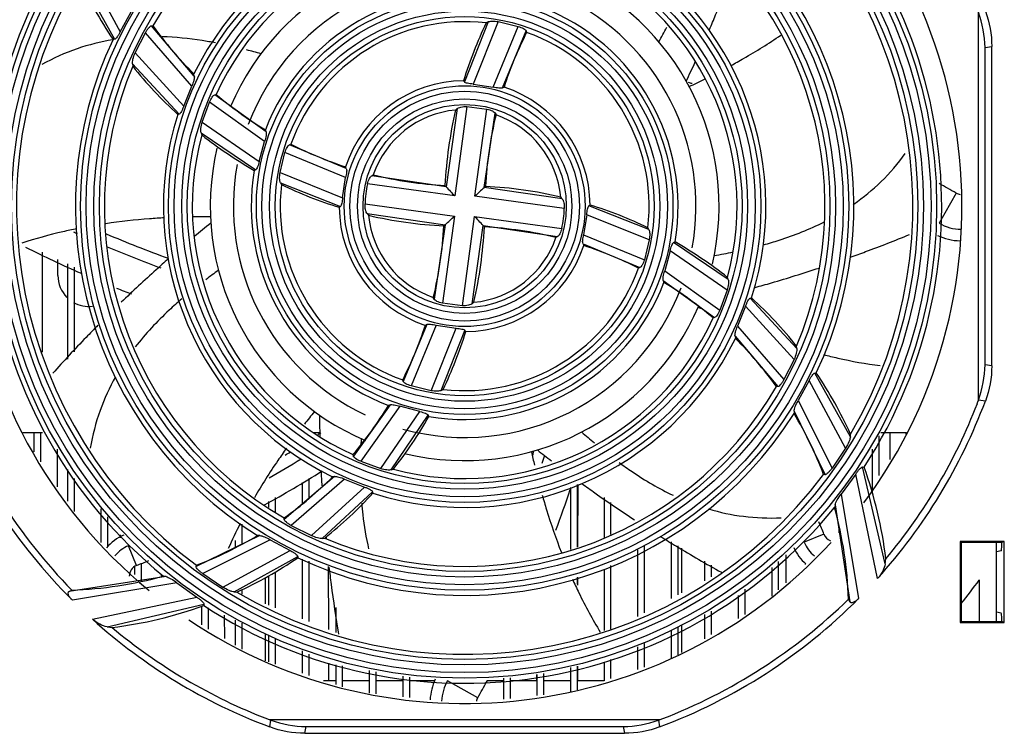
# Model space of a CAD drawing. Header units: millimetres. Extents: x 0 to 1400, y 0 to 1000.
# Tile 8 of 38: x 510 to 595, y 55 to 117. Entities that reach past the tile are written whole.
import ezdxf

# ---------------------------------------------------------------- set-up
doc = ezdxf.new("R2010")
doc.units = ezdxf.units.MM
doc.header["$LTSCALE"] = 77
doc.layers.add('00_COMPONENTS', color=7, linetype='CONTINUOUS')

msp = doc.modelspace()

# ---------------------------------------------------------------- linework, layer by layer
at = {"layer": '00_COMPONENTS', "color": 9, "linetype": 'CONTINUOUS'}
for p, q in [((515.77, 121.798), (518.928, 115.965)), ((515.355, 120.821), (518.433, 115.317)), ((550.737, 116.818), (548.695, 111.628)), ((551.611, 116.844), (549.446, 111.444)), ((525.112, 111.27), (521.102, 115.88)), ((525.334, 112.132), (521.62, 116.482)), ((551.183, 111.177), (553.347, 116.429)), ((551.976, 111.12), (554.018, 116.044)), ((518.31, 115.278), (518.289, 115.274)), ((518.31, 115.276), (518.289, 115.274)), ((520.228, 114.145), (524.423, 109.534)), ((593.708, 114.596), (594.289, 114.702)), ((519.98, 113.203), (524.023, 108.852)), ((531.414, 106.489), (526.655, 109.876)), ((531.534, 107.316), (527.099, 110.513)), ((548.066, 109.322), (547.112, 102.568)), ((548.906, 109.503), (547.856, 101.767)), ((549.593, 101.742), (550.642, 109.286)), ((526.025, 108.141), (530.945, 104.753)), ((550.394, 102.487), (551.347, 108.925)), ((525.919, 107.232), (530.643, 104.036)), ((538.478, 104.15), (533.554, 106.192)), ((538.421, 103.357), (533.169, 105.521)), ((532.754, 103.785), (538.155, 101.621)), ((547.112, 102.568), (540.673, 103.521)), ((532.78, 102.911), (537.97, 100.869)), ((547.856, 101.767), (540.312, 102.816)), ((557.146, 101.533), (550.394, 102.487)), ((557.327, 100.693), (549.593, 101.742)), ((591.218, 102.017), (589.748, 99.424)), ((540.095, 101.08), (547.832, 100.03)), ((564.642, 98.861), (559.452, 100.904)), ((582.35, 101.048), (582.364, 101.058)), ((582.35, 101.049), (582.364, 101.058)), ((540.277, 100.24), (547.031, 99.286)), ((547.832, 100.03), (546.782, 92.488)), ((548.519, 92.271), (549.568, 100.006)), ((549.568, 100.006), (557.11, 98.957)), ((564.668, 97.987), (559.268, 100.152)), ((547.031, 99.286), (546.077, 92.849)), ((549.359, 92.453), (550.312, 99.205)), ((550.312, 99.205), (556.749, 98.251)), ((559.001, 98.416), (564.253, 96.252)), ((558.944, 97.623), (563.868, 95.58)), ((571.503, 94.54), (566.78, 97.737)), ((571.397, 93.632), (566.477, 97.02)), ((566.008, 95.284), (570.767, 91.897)), ((565.888, 94.456), (570.323, 91.26)), ((577.441, 88.57), (573.399, 92.921)), ((577.194, 87.628), (572.999, 92.238)), ((545.448, 90.654), (543.406, 85.73)), ((546.242, 90.597), (544.077, 85.345)), ((545.813, 84.93), (547.978, 90.331)), ((572.309, 90.503), (576.32, 85.892)), ((546.687, 84.956), (548.73, 90.146)), ((572.088, 89.641), (575.801, 85.29)), ((594.289, 87.073), (593.708, 87.178)), ((582.067, 80.951), (578.989, 86.456)), ((581.652, 79.975), (578.493, 85.808)), ((542.282, 83.71), (539.086, 79.275)), ((543.11, 83.589), (539.722, 78.831)), ((577.549, 84.072), (580.484, 78.24)), ((593.739, 84.038), (593.15, 84.121)), ((541.458, 78.201), (544.846, 83.121)), ((542.366, 78.095), (545.563, 82.818)), ((577.195, 83.176), (579.874, 77.672)), ((585.079, 69.967), (583.125, 78.342)), ((537.466, 77.51), (533.116, 73.796)), ((584.424, 68.699), (582.523, 77.729)), ((538.328, 77.288), (533.718, 73.278)), ((535.453, 72.404), (540.064, 76.598)), ((536.396, 72.156), (540.747, 76.199)), ((581.266, 75.994), (582.781, 66.965)), ((580.738, 75.063), (582.015, 66.69)), ((531.002, 72.403), (525.498, 69.724)), ((579.783, 72.515), (578.07, 71.827)), ((520.339, 69.815), (519.651, 71.529)), ((531.898, 72.048), (526.065, 69.114)), ((527.8, 67.946), (533.633, 71.104)), ((528.777, 67.531), (534.282, 70.609)), ((522.889, 68.859), (514.515, 67.582)), ((523.82, 68.33), (514.791, 66.816)), ((516.525, 65.173), (525.554, 67.075)), ((517.793, 64.518), (526.168, 66.472)), ((549.841, 58.38), (547.232, 59.86)), ((531.862, 55.859), (531.945, 56.448)), ((565.477, 56.448), (565.561, 55.859)), ((534.897, 55.31), (535.002, 55.89)), ((562.42, 55.89), (562.526, 55.31))]:
    msp.add_line(p, q, dxfattribs=at)
at = {"layer": '00_COMPONENTS', "color": 7, "linetype": 'CONTINUOUS'}
for p, q in [((518.928, 115.965), (519.872, 117.7)), ((593.111, 117.761), (593.111, 84.013)), ((550.737, 116.818), (550.573, 116.728)), ((551.611, 116.844), (553.347, 116.429)), ((520.228, 114.145), (521.102, 115.88)), ((521.62, 116.482), (521.75, 116.489)), ((554.018, 116.044), (554.072, 115.909)), ((518.433, 115.317), (518.308, 115.307)), ((593.711, 87.428), (593.711, 114.346)), ((594.289, 87.073), (594.289, 114.702)), ((519.98, 113.203), (520.009, 112.991)), ((525.334, 112.132), (525.303, 112.317)), ((548.695, 111.628), (548.614, 111.737)), ((524.423, 109.534), (525.112, 111.27)), ((549.446, 111.444), (551.183, 111.177)), ((551.976, 111.12), (552.113, 111.19)), ((526.025, 108.141), (526.655, 109.876)), ((527.099, 110.513), (527.232, 110.543)), ((548.066, 109.322), (547.925, 109.2)), ((548.906, 109.503), (550.642, 109.286)), ((524.023, 108.852), (523.898, 108.818)), ((551.347, 108.925), (551.424, 108.784)), ((531.534, 107.316), (531.478, 107.477)), ((525.919, 107.232), (525.98, 107.044)), ((530.945, 104.753), (531.414, 106.489)), ((533.554, 106.192), (533.688, 106.246)), ((532.754, 103.785), (533.169, 105.521)), ((530.643, 104.036), (530.522, 103.979)), ((538.478, 104.15), (538.408, 104.288)), ((538.155, 101.621), (538.421, 103.357)), ((540.673, 103.521), (540.814, 103.599)), ((532.78, 102.911), (532.87, 102.747)), ((547.112, 102.568), (547.008, 102.682)), ((550.394, 102.487), (550.508, 102.59)), ((557.146, 101.533), (557.024, 101.673)), ((537.97, 100.869), (537.862, 100.788)), ((540.099, 100.887), (540.095, 101.079)), ((557.323, 100.887), (557.327, 100.693)), ((559.452, 100.904), (559.561, 100.984)), ((540.277, 100.24), (540.399, 100.099)), ((559.268, 100.152), (559.001, 98.416)), ((547.031, 99.286), (546.916, 99.182)), ((550.312, 99.205), (550.416, 99.09)), ((564.642, 98.861), (564.552, 99.026)), ((556.749, 98.251), (556.608, 98.174)), ((564.668, 97.987), (564.253, 96.252)), ((558.944, 97.623), (559.014, 97.485)), ((566.78, 97.737), (566.9, 97.794)), ((512.211, 88.266), (512.211, 96.913)), ((513.539, 94.887), (513.542, 96.283)), ((566.477, 97.02), (566.008, 95.284)), ((514.361, 95.895), (514.361, 87.659)), ((514.961, 88.302), (514.961, 95.611)), ((563.868, 95.58), (563.733, 95.527)), ((571.503, 94.54), (571.442, 94.728)), ((565.888, 94.456), (565.943, 94.295)), ((546.077, 92.849), (546, 92.99)), ((571.397, 93.632), (570.767, 91.897)), ((573.399, 92.921), (573.524, 92.954)), ((548.519, 92.271), (546.782, 92.488)), ((549.359, 92.453), (549.499, 92.574)), ((572.999, 92.238), (572.309, 90.503)), ((570.323, 91.26), (570.19, 91.23)), ((545.448, 90.654), (545.311, 90.584)), ((546.242, 90.597), (547.978, 90.331)), ((548.73, 90.146), (548.81, 90.038)), ((572.088, 89.641), (572.119, 89.456)), ((577.441, 88.57), (577.413, 88.782)), ((577.194, 87.628), (576.32, 85.892)), ((578.989, 86.456), (579.114, 86.465)), ((543.406, 85.73), (543.352, 85.864)), ((545.813, 84.93), (544.077, 85.345)), ((575.801, 85.29), (575.672, 85.284)), ((578.493, 85.808), (577.549, 84.072)), ((546.687, 84.956), (546.851, 85.046)), ((542.282, 83.71), (542.121, 83.654)), ((544.846, 83.121), (543.11, 83.589)), ((545.563, 82.818), (545.62, 82.698)), ((577.195, 83.176), (577.193, 82.968)), ((512.211, 81.287), (510.504, 81.287)), ((511.461, 81.287), (511.461, 79.653)), ((512.061, 78.768), (512.061, 81.287)), ((536.19, 81.287), (535.662, 81.287)), ((582.067, 80.951), (582.08, 81.187)), ((584.561, 77.588), (584.561, 81.035)), ((586.918, 81.287), (584.708, 81.287)), ((585.515, 78.995), (585.519, 81.287)), ((586.861, 81.287), (586.861, 81.145)), ((513.511, 76.629), (513.516, 79.891)), ((539.086, 79.275), (539.056, 79.408)), ((581.652, 79.975), (580.484, 78.24)), ((583.961, 79.871), (583.961, 76.082)), ((539.722, 78.831), (541.458, 78.201)), ((583.125, 78.342), (583.246, 78.328)), ((514.361, 78.113), (514.361, 75.376)), ((537.466, 77.51), (537.282, 77.478)), ((542.366, 78.095), (542.554, 78.156)), ((579.874, 77.672), (579.751, 77.69)), ((582.523, 77.729), (581.266, 75.994)), ((514.961, 74.491), (514.961, 77.347)), ((534.661, 76.994), (534.661, 75.115)), ((535.261, 75.626), (535.261, 77.332)), ((538.328, 77.288), (540.064, 76.598)), ((558.461, 71.407), (558.461, 76.813)), ((558.504, 71.421), (558.512, 76.835)), ((540.747, 76.199), (540.78, 76.074)), ((557.861, 76.557), (557.861, 71.206)), ((531.761, 75.363), (531.761, 74.847)), ((532.361, 74.437), (532.361, 75.701)), ((560.761, 75.7), (560.761, 72.179)), ((561.361, 72.503), (561.361, 75.273)), ((580.738, 75.063), (580.69, 74.831)), ((517.261, 74.71), (517.261, 71.796)), ((517.861, 71.467), (517.861, 74.02)), ((529.461, 71.659), (529.461, 73.383)), ((533.116, 73.796), (533.11, 73.926)), ((533.718, 73.278), (535.453, 72.404)), ((581.061, 73.261), (581.061, 72.649)), ((518.917, 72.456), (518.918, 72.205)), ((531.002, 72.403), (530.793, 72.404)), ((528.861, 71.975), (528.861, 71.34)), ((531.898, 72.048), (533.633, 71.104)), ((536.396, 72.156), (536.608, 72.185)), ((536.698, 72.287), (536.712, 72.15)), ((536.733, 72.29), (536.741, 72.153)), ((566.561, 71.87), (566.561, 66.959)), ((567.161, 67.279), (567.161, 71.521)), ((595.375, 71.887), (591.561, 71.887)), ((591.561, 71.887), (591.649, 71.8)), ((591.561, 71.887), (591.561, 64.887)), ((595.156, 71.8), (591.649, 71.8)), ((591.649, 71.8), (591.649, 64.974)), ((594.711, 64.974), (594.711, 71.8)), ((595.375, 71.887), (595.156, 71.8)), ((595.156, 71.584), (595.156, 71.8)), ((595.375, 64.887), (595.375, 71.887)), ((563.661, 71.164), (563.661, 65.411)), ((564.261, 65.732), (564.261, 71.512)), ((567.497, 67.458), (567.503, 71.322)), ((576.499, 68.327), (576.503, 70.749)), ((595.113, 71.085), (594.711, 71.004)), ((520.761, 68.459), (520.761, 70.007)), ((525.498, 69.724), (525.515, 69.847)), ((534.282, 70.609), (534.291, 70.484)), ((534.661, 70.377), (534.661, 65.216)), ((535.261, 64.971), (535.261, 70.203)), ((561.361, 64.323), (561.361, 69.832)), ((569.461, 70.182), (569.461, 68.506)), ((570.061, 68.826), (570.061, 69.833)), ((575.861, 67.723), (575.861, 70.176)), ((578.161, 70.015), (578.161, 69.902)), ((585.079, 69.967), (585.137, 70.401)), ((520.161, 69.699), (520.161, 69.049)), ((522.5, 68.907), (522.5, 69.079)), ((526.065, 69.114), (527.8, 67.946)), ((532.361, 66.153), (532.361, 69.272)), ((536.922, 69.723), (536.93, 64.291)), ((560.761, 69.485), (560.761, 64.203)), ((575.261, 69.654), (575.261, 67.155)), ((522.889, 68.859), (522.657, 68.907)), ((523.82, 68.33), (525.554, 67.075)), ((531.496, 66.506), (531.5, 68.788)), ((531.761, 68.935), (531.761, 66.398)), ((558.461, 68.195), (558.461, 68.792)), ((558.499, 68.126), (558.5, 68.803)), ((593.211, 68.565), (593.211, 64.974)), ((514.515, 67.582), (514.731, 67.697)), ((528.777, 67.531), (529.012, 67.518)), ((529.461, 67.335), (529.461, 67.738)), ((572.961, 65.589), (572.961, 67.766)), ((526.168, 66.472), (526.154, 66.351)), ((572.361, 67.218), (572.361, 65.228)), ((582.015, 66.69), (581.9, 66.906)), ((525.961, 66.29), (525.961, 64.686)), ((526.561, 64.325), (526.561, 66.163)), ((537.561, 66.183), (537.561, 64.034)), ((569.461, 65.581), (569.461, 63.483)), ((570.061, 63.844), (570.061, 65.869)), ((595.113, 65.69), (594.711, 65.77)), ((527.928, 65.533), (527.931, 63.501)), ((528.861, 65.103), (528.861, 62.941)), ((529.461, 62.58), (529.461, 64.826)), ((591.561, 64.887), (591.649, 64.974)), ((591.561, 64.887), (595.375, 64.887)), ((591.649, 64.974), (595.156, 64.974)), ((595.156, 64.974), (595.156, 65.19)), ((595.375, 64.887), (595.156, 64.974)), ((517.793, 64.518), (518.227, 64.459)), ((531.489, 61.581), (531.492, 63.89)), ((566.561, 64.19), (566.561, 61.792)), ((567.161, 62.099), (567.161, 64.478)), ((567.49, 62.297), (567.493, 64.637)), ((531.761, 63.766), (531.761, 61.489)), ((532.361, 61.287), (532.361, 63.489)), ((564.261, 61.017), (564.261, 63.086)), ((534.661, 62.429), (534.661, 60.512)), ((563.661, 62.798), (563.661, 60.815)), ((535.261, 60.31), (535.261, 62.152)), ((536.934, 61.381), (536.937, 59.887)), ((560.761, 61.463), (560.761, 59.838)), ((561.361, 60.04), (561.361, 61.695)), ((537.561, 61.241), (537.561, 59.535)), ((538.161, 59.333), (538.161, 61.157)), ((540.461, 60.726), (540.461, 58.784)), ((541.061, 58.719), (541.061, 60.616)), ((555.561, 58.632), (555.561, 60.484)), ((557.861, 61.012), (557.861, 58.882)), ((558.461, 59.063), (558.461, 61.105)), ((558.486, 59.887), (558.488, 61.109)), ((543.361, 60.242), (543.361, 58.469)), ((543.961, 58.404), (543.961, 60.165)), ((552.061, 60.083), (552.061, 58.252)), ((552.661, 58.317), (552.661, 60.108)), ((554.936, 60.392), (554.937, 59.887)), ((554.961, 60.395), (554.961, 58.567)), ((565.586, 56.487), (531.837, 56.487)), ((535.252, 55.887), (562.17, 55.887)), ((534.897, 55.31), (562.526, 55.31))]:
    msp.add_line(p, q, dxfattribs=at)
at = {"layer": '00_COMPONENTS', "color": 3, "linetype": 'CONTINUOUS'}
for p, q in [((536.515, 59.887), (537.561, 59.887)), ((538.161, 59.887), (540.461, 59.887)), ((541.061, 59.887), (543.361, 59.887)), ((543.961, 59.887), (546.171, 59.887)), ((550.628, 59.887), (552.061, 59.887)), ((552.661, 59.887), (554.961, 59.887)), ((555.561, 59.887), (557.861, 59.887)), ((558.461, 59.887), (560.761, 59.887))]:
    msp.add_line(p, q, dxfattribs=at)
at = {"layer": '00_COMPONENTS', "color": 9, "linetype": 'CONTINUOUS'}
for radius in [40.813, 40.33, 39.67, 39.187, 33.213, 32.73, 32.07, 31.587, 25.613, 25.13, 24.47, 23.987, 18.013, 17.53, 16.87, 16.387, 10.413, 9.93, 9.27, 8.787]:
    msp.add_circle((548.711, 100.887), radius, dxfattribs=at)
at = {"layer": '00_COMPONENTS', "color": 7, "linetype": 'CONTINUOUS'}
for centre, radius, start, end in [((548.711, 100.887), 43, 323.38705, 50.6043), ((548.711, 100.887), 41.25, 326.84615, 50.82754), ((548.711, 100.887), 31.15, 67.13146, 149.94355), ((548.711, 100.887), 38.75, 329.44261, 53.22708), ((548.711, 100.887), 33.65, 334.62217, 57.82396), ((548.711, 100.887), 31.15, 337.13146, 59.94019), ((548.711, 100.887), 26.05, 72.26998, 153.97542), ((548.711, 100.887), 43, 143.38982, 230.6069), ((548.711, 100.887), 23.55, 74.83926, 155.79457), ((548.711, 100.887), 26.05, 342.26998, 63.97155), ((548.711, 100.887), 41.25, 146.84904, 230.83037), ((548.711, 100.887), 22, 76.6262, 156.94042), ((548.711, 100.887), 23.55, 344.83926, 65.79035), ((548.711, 100.887), 22, 346.80634, 67.07976), ((548.711, 100.887), 38.75, 149.44561, 233.23), ((548.756, 135.887), 36.751, 204.6043, 214.05457), ((548.711, 100.887), 20, 74.46648, 159.35959), ((548.711, 100.887), 18.45, 80.34863, 159.07176), ((548.711, 100.887), 20, 349.58145, 64.51449), ((548.711, 100.887), 18.45, 350.34863, 69.0665), ((583.653, 114.339), 10.058, 1.46373, 19.23565), ((548.711, 100.887), 15.95, 83.29736, 160.36769), ((583.711, 100.843), 36.749, 154.38827, 162.75572), ((548.756, 135.887), 33.251, 215.68975, 225.14266), ((583.711, 100.843), 33.249, 153.05411, 161.86783), ((548.711, 100.887), 15.95, 353.29736, 70.36166), ((548.711, 100.887), 33.65, 154.62546, 237.82714), ((583.418, 114.346), 10.293, 359.99936, 1.39076), ((469.014, 158.922), 109.561, 334.46505, 335.42265), ((548.711, 100.887), 31.15, 157.13496, 239.94355), ((548.756, 135.887), 36.751, 218.53654, 227.43796), ((548.711, 100.887), 10.85, 90.51384, 161.73604), ((541.407, 14.154), 101, 74.50727, 74.68723), ((539.871, 171.669), 66.725, 295.05823, 296.38356), ((548.711, 100.887), 10.85, 0.51384, 71.72724), ((548.756, 135.887), 33.251, 229.65976, 238.694), ((548.711, 100.887), 8.35, 95.40307, 161.05033), ((583.711, 100.843), 36.749, 166.85478, 177.13053), ((548.711, 100.887), 26.05, 162.27401, 243.97542), ((583.711, 100.843), 33.249, 166.18141, 176.98706), ((548.711, 100.887), 8.35, 5.40307, 71.03885), ((548.711, 100.887), 23.55, 164.84367, 245.79457), ((548.756, 135.887), 36.751, 231.70391, 240.25471), ((548.711, 100.887), 22, 166.81116, 247.08432), ((548.756, 135.887), 33.251, 243.05447, 251.86782), ((548.711, 100.887), 20, 169.58629, 244.51923), ((548.711, 100.887), 18.45, 170.35414, 249.07176), ((548.756, 135.887), 33.251, 256.18116, 266.98707), ((548.711, 100.887), 15.95, 173.30368, 250.36769), ((548.756, 135.887), 36.751, 244.38916, 252.75655), ((548.711, 100.887), 8.618, 167.06767, 178.71964), ((583.691, 135.781), 49.408, 222.23856, 223.50667), ((583.606, 65.906), 49.408, 132.23725, 133.50534), ((548.667, 65.887), 36.749, 76.85478, 87.12793), ((541.407, 14.154), 101, 60.45057, 61.41532), ((591.711, 102.887), 1, 240.45057, 261.77369), ((548.711, 100.887), 10.85, 180.52307, 251.73604), ((548.711, 100.887), 8.618, 347.05682, 358.70851), ((548.667, 65.887), 36.749, 64.38827, 72.75572), ((526.1, 33.17), 66.789, 89.45865, 90.73335), ((548.711, 100.887), 8.35, 185.41513, 251.05033), ((548.756, 135.887), 36.751, 256.85566, 267.13052), ((513.818, 135.866), 49.408, 312.23712, 313.50528), ((513.731, 65.994), 49.408, 42.23582, 43.50394), ((595.517, 14.104), 109.575, 128.86508, 129.82935), ((513.711, 100.932), 33.251, 346.18116, 356.9842), ((513.711, 100.932), 36.751, 346.85566, 357.12793), ((548.667, 65.887), 33.249, 76.18141, 86.98419), ((591.711, 102.887), 4, 240.45057, 269.09107), ((556.015, 187.62), 98, 245.19151, 245.39736), ((556.015, 187.62), 97, 246.74062, 250.14786), ((548.711, 100.887), 8.35, 275.41513, 341.03885), ((591.711, 102.887), 5, 244.88318, 268.04122), ((556.015, 187.62), 101, 243.36389, 246.3763), ((556.015, 187.62), 98, 247.0439, 249.96857), ((548.711, 100.887), 10.85, 270.52307, 341.72724), ((548.667, 65.887), 33.249, 63.05411, 71.86783), ((548.667, 65.887), 36.749, 51.7028, 60.25376), ((548.711, 100.887), 15.95, 263.30368, 340.36166), ((556.015, 187.62), 101, 248.26462, 249.05067), ((548.711, 100.887), 20, 254.47118, 339.35506), ((548.711, 100.887), 18.45, 260.35414, 339.0665), ((548.667, 65.887), 33.249, 49.65893, 58.69348), ((548.667, 65.887), 36.749, 38.53512, 47.43676), ((548.711, 100.887), 22, 256.63075, 336.936), ((599.127, 153.208), 68.12, 243.66362, 243.89797), ((548.711, 100.887), 23.55, 254.84367, 335.79035), ((513.711, 100.932), 33.251, 333.05447, 341.86782), ((548.711, 100.887), 26.05, 252.27401, 333.97155), ((513.711, 100.932), 36.751, 334.38916, 342.75655), ((548.667, 65.887), 33.249, 35.68846, 45.14168), ((583.653, 87.435), 10.058, 340.76435, 358.53627), ((583.418, 87.428), 10.293, 358.60924, 0.00064), ((548.667, 65.887), 36.749, 24.60249, 34.05304), ((548.711, 100.887), 31.15, 247.13496, 329.94019), ((548.711, 100.887), 48.077, 200.51579, 225.12657), ((548.711, 100.887), 47.5, 201.04595, 224.32675), ((513.711, 100.932), 33.251, 319.65976, 328.694), ((548.711, 100.887), 48.077, 317.97133, 339.48421), ((548.711, 100.887), 47.5, 320.07351, 338.95405), ((583.658, 87.44), 10.055, 338.95501, 340.72932), ((548.711, 100.887), 33.65, 244.62546, 327.82396), ((587.598, 40.911), 66.881, 140.85922, 142.06101), ((645.377, 83.321), 109.217, 180.26414, 181.05029), ((513.711, 100.932), 36.751, 321.70391, 330.25471), ((548.667, 65.887), 33.249, 20.79164, 30.9116), ((482.706, 163.542), 98.153, 302.85714, 303.06798), ((647.337, 83.353), 111.176, 181.04847, 181.23984), ((482.706, 163.542), 98.153, 300.94822, 301.25915), ((620.082, 93.914), 67.125, 192.26056, 193.26947), ((461.978, 108.191), 97, 342.70421, 342.93126), ((622.773, 165.507), 109.257, 231.66424, 232.47061), ((461.978, 108.191), 98, 342.4617, 342.89053), ((482.706, 163.542), 99.153, 299.67742, 301.5459), ((548.711, 100.887), 38.75, 239.44561, 323.22708), ((482.706, 163.542), 101, 298.81818, 302.11109), ((513.711, 100.932), 33.251, 305.68975, 315.14266), ((653.63, 83.576), 117.474, 182.73074, 183.34582), ((548.667, 65.887), 36.749, 7.05604, 19.7875), ((513.711, 100.932), 36.751, 308.53654, 317.43796), ((461.978, 108.191), 101, 339.5382, 341.64), ((548.711, 100.887), 41.25, 236.84904, 320.82754), ((548.667, 65.887), 33.249, 1.75534, 15.60496), ((567.815, 53.696), 43.279, 152.82919, 156.02171), ((486.056, 34.882), 101, 21.87621, 22.53306), ((520.711, 68.887), 3.847, 112.546, 140.51818), ((513.711, 100.932), 33.251, 290.79346, 300.91306), ((580.711, 72.887), 1, 201.87621, 247.94041), ((520.711, 68.887), 2.847, 111.87621, 141.78059), ((548.711, 100.887), 43, 236.30383, 317.45837), ((580.711, 72.887), 2.847, 201.87621, 231.81423), ((580.711, 72.887), 3.847, 203.03251, 229.69614), ((482.706, 163.542), 101, 291.87621, 292.53463), ((513.711, 100.932), 36.751, 294.6043, 304.05457), ((520.711, 68.887), 1, 111.87621, 180), ((513.711, 100.932), 33.251, 271.75798, 285.60699), ((548.711, 100.887), 55, 321.33099, 324.00721), ((548.711, 100.887), 48.077, 290.51579, 315.12412), ((548.711, 100.887), 47.5, 291.04595, 314.32402), ((513.711, 100.932), 36.751, 277.05847, 289.78947), ((548.711, 100.887), 48.077, 227.97411, 249.48421), ((548.711, 100.887), 47.5, 230.07626, 248.95405), ((550.711, 57.887), 5, 155.2956, 176.28555), ((550.711, 57.887), 4, 150.45057, 176.92), ((461.978, 108.191), 101, 330.45057, 331.39094), ((550.711, 57.887), 1, 150.45057, 169.08815), ((535.264, 65.94), 10.055, 248.95501, 250.72932), ((535.259, 65.945), 10.058, 250.76435, 268.53627), ((562.163, 65.945), 10.058, 271.46373, 289.23565), ((562.158, 65.94), 10.055, 289.27068, 291.04499), ((535.252, 66.18), 10.293, 268.60924, 270.00064), ((562.17, 66.18), 10.293, 269.99936, 271.39076)]:
    msp.add_arc(centre, radius, start, end, dxfattribs=at)
at = {"layer": '00_COMPONENTS', "color": 9, "linetype": 'CONTINUOUS'}
for centre, radius, start, end in [((517.452, 141.475), 54.829, 331.23201, 332.74018), ((516.041, 60.736), 55.412, 74.23703, 75.5641), ((571.069, 117.176), 19.681, 304.7649, 304.97303), ((561.072, 149.865), 54.042, 279.8241, 281.58712), ((559.535, 50.542), 55.119, 125.63459, 127.05179), ((595.208, 122.368), 54.816, 228.43189, 229.94393), ((598.061, 77.787), 58.374, 177.05279, 177.55539)]:
    msp.add_arc(centre, radius, start, end, dxfattribs=at)
at = {"layer": '00_COMPONENTS', "color": 7, "linetype": 'CONTINUOUS'}
for centre, major_axis, ratio, start_param, end_param in [((516.211, 94.883), (0, 2.672), 0.999999, 1.569269, 2.351166), ((516.211, 94.883), (0, 2.672), 0.999999, -3.662848, -3.018133), ((595.112, 71.584), (0, 0.5), 0.087489, -3.124139, -1.570796), ((595.112, 65.19), (0, 0.5), 0.087489, -1.570796, -0.017453)]:
    msp.add_ellipse(centre, major_axis=major_axis, ratio=ratio, start_param=start_param, end_param=end_param, dxfattribs=at)
for points, knots in [([(569.885, 116.152), (570.064, 116.574), (570.765, 118.248), (571.427, 119.938), (571.9, 121.209)], [0, 0, 0, 0, 0.252486, 1, 1, 1, 1]), ([(550.737, 116.818), (550.781, 116.842), (550.898, 116.872), (551.191, 116.898), (551.438, 116.875), (551.611, 116.844)], [0, 0, 0, 0, 0.168426, 0.403143, 1, 1, 1, 1]), ([(518.928, 115.965), (518.887, 115.884), (518.805, 115.732), (518.675, 115.53), (518.559, 115.39), (518.471, 115.32), (518.433, 115.317)], [0, 0, 0, 0, 0.327268, 0.626668, 0.861097, 1, 1, 1, 1]), ([(521.102, 115.88), (521.144, 115.958), (521.23, 116.104), (521.369, 116.293), (521.492, 116.421), (521.582, 116.481), (521.62, 116.482)], [0, 0, 0, 0, 0.329108, 0.62775, 0.859554, 1, 1, 1, 1]), ([(553.347, 116.429), (553.503, 116.382), (553.715, 116.3), (553.932, 116.155), (554.004, 116.08), (554.018, 116.044)], [0, 0, 0, 0, 0.622754, 0.851524, 1, 1, 1, 1]), ([(571.723, 113.04), (572.095, 113.244), (573.568, 114.069), (575.003, 114.96), (576.051, 115.666)], [0, 0, 0, 0, 0.251309, 1, 1, 1, 1]), ([(519.98, 113.203), (519.973, 113.26), (519.983, 113.399), (520.051, 113.718), (520.147, 113.972), (520.228, 114.145)], [0, 0, 0, 0, 0.178452, 0.417538, 1, 1, 1, 1]), ([(525.334, 112.132), (525.343, 112.082), (525.335, 111.96), (525.272, 111.668), (525.184, 111.433), (525.112, 111.27)], [0, 0, 0, 0, 0.168636, 0.404, 1, 1, 1, 1]), ([(549.446, 111.444), (549.283, 111.455), (549.057, 111.48), (548.808, 111.55), (548.717, 111.598), (548.695, 111.628)], [0, 0, 0, 0, 0.626999, 0.856299, 1, 1, 1, 1]), ([(551.976, 111.12), (551.939, 111.101), (551.834, 111.086), (551.568, 111.095), (551.343, 111.138), (551.182, 111.177)], [0, 0, 0, 0, 0.153714, 0.383627, 1, 1, 1, 1]), ([(526.655, 109.876), (526.717, 110.029), (526.819, 110.235), (526.981, 110.44), (527.062, 110.504), (527.099, 110.513)], [0, 0, 0, 0, 0.626584, 0.85614, 1, 1, 1, 1]), ([(524.423, 109.534), (524.393, 109.451), (524.332, 109.295), (524.23, 109.086), (524.135, 108.937), (524.06, 108.861), (524.023, 108.852)], [0, 0, 0, 0, 0.329621, 0.62799, 0.859442, 1, 1, 1, 1]), ([(548.066, 109.322), (548.103, 109.353), (548.209, 109.406), (548.487, 109.487), (548.732, 109.507), (548.905, 109.503)], [0, 0, 0, 0, 0.167661, 0.401652, 1, 1, 1, 1]), ([(550.641, 109.286), (550.802, 109.249), (551.021, 109.176), (551.249, 109.035), (551.327, 108.962), (551.347, 108.925)], [0, 0, 0, 0, 0.613708, 0.843631, 1, 1, 1, 1]), ([(525.919, 107.232), (525.903, 107.283), (525.891, 107.41), (525.911, 107.717), (525.969, 107.967), (526.025, 108.14)], [0, 0, 0, 0, 0.172653, 0.409287, 1, 1, 1, 1]), ([(531.534, 107.316), (531.549, 107.273), (531.556, 107.16), (531.527, 106.881), (531.466, 106.651), (531.413, 106.489)], [0, 0, 0, 0, 0.161368, 0.393823, 1, 1, 1, 1]), ([(533.169, 105.521), (533.216, 105.678), (533.298, 105.889), (533.443, 106.107), (533.518, 106.178), (533.554, 106.192)], [0, 0, 0, 0, 0.622757, 0.851527, 1, 1, 1, 1]), ([(530.945, 104.753), (530.91, 104.591), (530.85, 104.37), (530.74, 104.134), (530.676, 104.052), (530.643, 104.036)], [0, 0, 0, 0, 0.627503, 0.85746, 1, 1, 1, 1]), ([(538.478, 104.15), (538.497, 104.113), (538.512, 104.008), (538.503, 103.742), (538.46, 103.517), (538.421, 103.357)], [0, 0, 0, 0, 0.15372, 0.383635, 1, 1, 1, 1]), ([(532.78, 102.911), (532.757, 102.955), (532.726, 103.072), (532.7, 103.365), (532.723, 103.612), (532.754, 103.785)], [0, 0, 0, 0, 0.168423, 0.40315, 1, 1, 1, 1]), ([(540.312, 102.815), (540.349, 102.976), (540.422, 103.195), (540.563, 103.423), (540.636, 103.501), (540.673, 103.521)], [0, 0, 0, 0, 0.613719, 0.843639, 1, 1, 1, 1]), ([(538.155, 101.621), (538.143, 101.457), (538.119, 101.231), (538.048, 100.982), (538.001, 100.891), (537.97, 100.869)], [0, 0, 0, 0, 0.626932, 0.856273, 1, 1, 1, 1]), ([(557.146, 101.533), (557.204, 101.464), (557.28, 101.243), (557.315, 101.022), (557.323, 100.887)], [0, 0, 0, 0, 0.401123, 1, 1, 1, 1]), ([(540.277, 100.24), (540.218, 100.309), (540.142, 100.531), (540.107, 100.752), (540.099, 100.887)], [0, 0, 0, 0, 0.401105, 1, 1, 1, 1]), ([(559.268, 100.152), (559.279, 100.316), (559.304, 100.541), (559.374, 100.79), (559.422, 100.882), (559.452, 100.904)], [0, 0, 0, 0, 0.626929, 0.856269, 1, 1, 1, 1]), ([(522.748, 99.873), (522.321, 99.85), (520.623, 99.742), (518.931, 99.558), (517.671, 99.372)], [0, 0, 0, 0, 0.251317, 1, 1, 1, 1]), ([(515.18, 98.938), (514.776, 98.856), (513.173, 98.509), (511.589, 98.07), (510.423, 97.685)], [0, 0, 0, 0, 0.251679, 1, 1, 1, 1]), ([(557.11, 98.957), (557.073, 98.797), (557, 98.578), (556.859, 98.35), (556.786, 98.272), (556.749, 98.251)], [0, 0, 0, 0, 0.613708, 0.843631, 1, 1, 1, 1]), ([(564.642, 98.861), (564.666, 98.818), (564.696, 98.7), (564.722, 98.407), (564.699, 98.16), (564.668, 97.987)], [0, 0, 0, 0, 0.168418, 0.403143, 1, 1, 1, 1]), ([(558.944, 97.623), (558.925, 97.659), (558.91, 97.764), (558.919, 98.031), (558.962, 98.256), (559.001, 98.416)], [0, 0, 0, 0, 0.153714, 0.383627, 1, 1, 1, 1]), ([(582.066, 96.473), (582.507, 96.631), (584.223, 97.256), (585.924, 97.921), (587.18, 98.439)], [0, 0, 0, 0, 0.256151, 1, 1, 1, 1]), ([(566.477, 97.02), (566.512, 97.181), (566.572, 97.403), (566.682, 97.638), (566.746, 97.721), (566.78, 97.737)], [0, 0, 0, 0, 0.627502, 0.857458, 1, 1, 1, 1]), ([(523.078, 96.32), (522.729, 96.014), (521.355, 94.79), (520.008, 93.535), (519.018, 92.581)], [0, 0, 0, 0, 0.252506, 1, 1, 1, 1]), ([(564.253, 96.252), (564.206, 96.095), (564.124, 95.883), (563.979, 95.666), (563.904, 95.595), (563.868, 95.58)], [0, 0, 0, 0, 0.622754, 0.851523, 1, 1, 1, 1]), ([(573.833, 93.858), (574.301, 93.988), (576.152, 94.516), (577.99, 95.088), (579.356, 95.54)], [0, 0, 0, 0, 0.252681, 1, 1, 1, 1]), ([(565.888, 94.456), (565.873, 94.499), (565.866, 94.613), (565.895, 94.892), (565.956, 95.122), (566.008, 95.284)], [0, 0, 0, 0, 0.161364, 0.393818, 1, 1, 1, 1]), ([(571.503, 94.54), (571.519, 94.49), (571.531, 94.362), (571.511, 94.056), (571.453, 93.805), (571.397, 93.632)], [0, 0, 0, 0, 0.17265, 0.409282, 1, 1, 1, 1]), ([(546.783, 92.488), (546.622, 92.525), (546.404, 92.598), (546.175, 92.739), (546.097, 92.812), (546.077, 92.849)], [0, 0, 0, 0, 0.613719, 0.843639, 1, 1, 1, 1]), ([(572.999, 92.238), (573.029, 92.322), (573.09, 92.478), (573.191, 92.687), (573.287, 92.836), (573.362, 92.911), (573.399, 92.921)], [0, 0, 0, 0, 0.329622, 0.62799, 0.859441, 1, 1, 1, 1]), ([(549.359, 92.453), (549.322, 92.421), (549.215, 92.369), (548.937, 92.287), (548.693, 92.268), (548.519, 92.271)], [0, 0, 0, 0, 0.167671, 0.401666, 1, 1, 1, 1]), ([(570.767, 91.897), (570.705, 91.744), (570.603, 91.538), (570.441, 91.333), (570.36, 91.268), (570.323, 91.26)], [0, 0, 0, 0, 0.626583, 0.856139, 1, 1, 1, 1]), ([(516.998, 90.585), (516.655, 90.239), (515.327, 88.88), (514.032, 87.488), (513.089, 86.436)], [0, 0, 0, 0, 0.256266, 1, 1, 1, 1]), ([(545.448, 90.654), (545.485, 90.673), (545.59, 90.688), (545.857, 90.679), (546.081, 90.636), (546.242, 90.597)], [0, 0, 0, 0, 0.15372, 0.383635, 1, 1, 1, 1]), ([(547.978, 90.331), (548.141, 90.319), (548.367, 90.294), (548.616, 90.224), (548.707, 90.176), (548.73, 90.146)], [0, 0, 0, 0, 0.627002, 0.856303, 1, 1, 1, 1]), ([(572.088, 89.641), (572.079, 89.691), (572.087, 89.813), (572.15, 90.105), (572.238, 90.34), (572.31, 90.503)], [0, 0, 0, 0, 0.168633, 0.403996, 1, 1, 1, 1]), ([(577.441, 88.57), (577.449, 88.512), (577.439, 88.374), (577.37, 88.054), (577.275, 87.801), (577.194, 87.628)], [0, 0, 0, 0, 0.17845, 0.417535, 1, 1, 1, 1]), ([(579.748, 88.049), (580.153, 87.945), (581.77, 87.555), (583.41, 87.258), (584.644, 87.097)], [0, 0, 0, 0, 0.251703, 1, 1, 1, 1]), ([(578.493, 85.808), (578.534, 85.889), (578.617, 86.04), (578.747, 86.242), (578.862, 86.383), (578.95, 86.453), (578.989, 86.456)], [0, 0, 0, 0, 0.327269, 0.626669, 0.861096, 1, 1, 1, 1]), ([(544.077, 85.345), (543.921, 85.392), (543.709, 85.474), (543.492, 85.619), (543.421, 85.694), (543.406, 85.73)], [0, 0, 0, 0, 0.622757, 0.851527, 1, 1, 1, 1]), ([(576.32, 85.893), (576.278, 85.814), (576.191, 85.669), (576.053, 85.48), (575.93, 85.351), (575.839, 85.292), (575.801, 85.29)], [0, 0, 0, 0, 0.329109, 0.62775, 0.859554, 1, 1, 1, 1]), ([(546.687, 84.956), (546.643, 84.933), (546.526, 84.902), (546.233, 84.876), (545.986, 84.899), (545.813, 84.93)], [0, 0, 0, 0, 0.168431, 0.40315, 1, 1, 1, 1]), ([(542.282, 83.71), (542.325, 83.725), (542.438, 83.732), (542.717, 83.703), (542.948, 83.642), (543.11, 83.589)], [0, 0, 0, 0, 0.161368, 0.393823, 1, 1, 1, 1]), ([(577.195, 83.176), (577.195, 83.233), (577.224, 83.366), (577.332, 83.671), (577.454, 83.909), (577.549, 84.073)], [0, 0, 0, 0, 0.176625, 0.415218, 1, 1, 1, 1]), ([(544.846, 83.121), (545.007, 83.086), (545.229, 83.026), (545.464, 82.916), (545.547, 82.852), (545.563, 82.818)], [0, 0, 0, 0, 0.627503, 0.85746, 1, 1, 1, 1]), ([(582.067, 80.951), (582.063, 80.885), (582.026, 80.736), (581.9, 80.403), (581.761, 80.147), (581.652, 79.975)], [0, 0, 0, 0, 0.185718, 0.42759, 1, 1, 1, 1]), ([(533.297, 79.951), (533.049, 79.604), (532.078, 78.214), (531.169, 76.781), (530.53, 75.683)], [0, 0, 0, 0, 0.251314, 1, 1, 1, 1]), ([(539.722, 78.831), (539.57, 78.893), (539.364, 78.995), (539.159, 79.156), (539.094, 79.238), (539.086, 79.275)], [0, 0, 0, 0, 0.626584, 0.85614, 1, 1, 1, 1]), ([(582.523, 77.729), (582.576, 77.806), (582.682, 77.953), (582.845, 78.148), (582.982, 78.28), (583.085, 78.347), (583.125, 78.342)], [0, 0, 0, 0, 0.322852, 0.622558, 0.861795, 1, 1, 1, 1]), ([(537.466, 77.51), (537.516, 77.519), (537.639, 77.511), (537.931, 77.448), (538.165, 77.36), (538.329, 77.288)], [0, 0, 0, 0, 0.168636, 0.404, 1, 1, 1, 1]), ([(542.366, 78.095), (542.315, 78.079), (542.188, 78.067), (541.881, 78.087), (541.631, 78.145), (541.458, 78.201)], [0, 0, 0, 0, 0.172642, 0.409288, 1, 1, 1, 1]), ([(580.484, 78.24), (580.43, 78.165), (580.323, 78.025), (580.157, 77.843), (580.016, 77.722), (579.913, 77.667), (579.874, 77.672)], [0, 0, 0, 0, 0.325374, 0.625136, 0.861523, 1, 1, 1, 1]), ([(558.845, 76.902), (559.222, 76.629), (560.72, 75.559), (562.244, 74.524), (563.395, 73.769)], [0, 0, 0, 0, 0.252509, 1, 1, 1, 1]), ([(540.064, 76.598), (540.147, 76.569), (540.304, 76.508), (540.513, 76.406), (540.661, 76.311), (540.737, 76.236), (540.747, 76.199)], [0, 0, 0, 0, 0.329621, 0.62799, 0.859442, 1, 1, 1, 1]), ([(555.421, 75.908), (555.539, 75.486), (556.031, 73.81), (556.599, 72.157), (557.071, 70.939)], [0, 0, 0, 0, 0.251345, 1, 1, 1, 1]), ([(580.738, 75.063), (580.751, 75.129), (580.809, 75.273), (580.977, 75.589), (581.142, 75.831), (581.267, 75.994)], [0, 0, 0, 0, 0.186018, 0.428055, 1, 1, 1, 1]), ([(533.718, 73.277), (533.64, 73.32), (533.495, 73.406), (533.306, 73.545), (533.177, 73.668), (533.118, 73.758), (533.116, 73.796)], [0, 0, 0, 0, 0.329108, 0.62775, 0.859554, 1, 1, 1, 1]), ([(531.002, 72.403), (531.059, 72.402), (531.192, 72.373), (531.496, 72.265), (531.735, 72.143), (531.898, 72.048)], [0, 0, 0, 0, 0.176626, 0.415221, 1, 1, 1, 1]), ([(536.396, 72.156), (536.338, 72.149), (536.2, 72.159), (535.88, 72.227), (535.626, 72.323), (535.453, 72.404)], [0, 0, 0, 0, 0.178452, 0.417538, 1, 1, 1, 1]), ([(565.688, 72.303), (566.129, 72.029), (567.852, 70.97), (569.603, 69.955), (570.919, 69.228)], [0, 0, 0, 0, 0.256707, 1, 1, 1, 1]), ([(533.634, 71.104), (533.714, 71.063), (533.866, 70.981), (534.068, 70.851), (534.208, 70.735), (534.279, 70.647), (534.282, 70.609)], [0, 0, 0, 0, 0.327268, 0.626668, 0.861097, 1, 1, 1, 1]), ([(585.079, 69.967), (585.048, 69.747), (584.865, 69.292), (584.596, 68.891), (584.424, 68.699)], [0, 0, 0, 0, 0.463384, 1, 1, 1, 1]), ([(526.066, 69.113), (525.991, 69.167), (525.85, 69.274), (525.668, 69.44), (525.548, 69.582), (525.493, 69.685), (525.498, 69.724)], [0, 0, 0, 0, 0.325374, 0.625135, 0.861523, 1, 1, 1, 1]), ([(536.977, 69.68), (537.035, 69.182), (537.276, 67.244), (537.564, 65.312), (537.807, 63.881)], [0, 0, 0, 0, 0.256479, 1, 1, 1, 1]), ([(522.889, 68.859), (522.954, 68.846), (523.098, 68.788), (523.415, 68.621), (523.657, 68.455), (523.82, 68.33)], [0, 0, 0, 0, 0.186019, 0.428057, 1, 1, 1, 1]), ([(558.031, 68.643), (558.209, 68.247), (558.939, 66.683), (559.764, 65.164), (560.437, 64.062)], [0, 0, 0, 0, 0.251767, 1, 1, 1, 1]), ([(514.791, 66.816), (514.723, 66.884), (514.599, 67.022), (514.477, 67.212), (514.427, 67.363), (514.422, 67.459), (514.453, 67.538), (514.494, 67.57), (514.515, 67.582)], [0, 0, 0, 0, 0.315566, 0.608476, 0.732818, 0.835421, 0.9201, 1, 1, 1, 1]), ([(528.777, 67.531), (528.711, 67.534), (528.562, 67.571), (528.229, 67.697), (527.973, 67.837), (527.8, 67.946)], [0, 0, 0, 0, 0.185719, 0.427592, 1, 1, 1, 1]), ([(525.555, 67.074), (525.632, 67.021), (525.779, 66.915), (525.974, 66.753), (526.106, 66.615), (526.173, 66.512), (526.168, 66.472)], [0, 0, 0, 0, 0.322851, 0.622557, 0.861795, 1, 1, 1, 1]), ([(582.781, 66.965), (582.713, 66.897), (582.575, 66.773), (582.385, 66.651), (582.234, 66.601), (582.138, 66.596), (582.059, 66.627), (582.027, 66.668), (582.015, 66.69)], [0, 0, 0, 0, 0.315548, 0.608476, 0.732821, 0.835424, 0.920103, 1, 1, 1, 1]), ([(517.793, 64.518), (517.573, 64.549), (517.118, 64.732), (516.716, 65.001), (516.525, 65.173)], [0, 0, 0, 0, 0.463384, 1, 1, 1, 1])]:
    msp.add_open_spline(points, degree=3, knots=knots, dxfattribs=at)
for points in [[(593.739, 117.737), (594.1, 116.774), (594.289, 115.73), (594.289, 114.702)], [(594.289, 87.073), (594.289, 86.045), (594.1, 85.001), (593.739, 84.038)], [(534.897, 55.31), (533.869, 55.31), (532.825, 55.499), (531.862, 55.859)], [(565.561, 55.859), (564.598, 55.499), (563.554, 55.31), (562.526, 55.31)]]:
    msp.add_open_spline(points, degree=3, dxfattribs=at)
at = {"layer": '00_COMPONENTS', "color": 9, "linetype": 'CONTINUOUS'}
for points, knots in [([(518.289, 115.274), (517.243, 115.101), (515.125, 114.569), (513.133, 113.672), (512.161, 113.131)], [0, 0, 0, 0, 0.488036, 1, 1, 1, 1]), ([(527.162, 115.005), (526.778, 115.078), (525.254, 115.343), (523.709, 115.502), (522.552, 115.539)], [0, 0, 0, 0, 0.252207, 1, 1, 1, 1]), ([(582.364, 101.058), (583.199, 101.643), (584.817, 102.978), (586.187, 104.568), (586.815, 105.431)], [0, 0, 0, 0, 0.488773, 1, 1, 1, 1]), ([(574.556, 97.55), (575.009, 97.674), (576.794, 98.202), (578.535, 98.888), (579.777, 99.516)], [0, 0, 0, 0, 0.252495, 1, 1, 1, 1]), ([(524.25, 92.868), (523.88, 92.551), (522.44, 91.267), (521.112, 89.851), (520.229, 88.711)], [0, 0, 0, 0, 0.252657, 1, 1, 1, 1]), ([(518.515, 86.135), (517.991, 85.204), (517.074, 83.203), (516.525, 81.07), (516.34, 79.965)], [0, 0, 0, 0, 0.488012, 1, 1, 1, 1]), ([(562.061, 78.729), (562.432, 78.456), (563.919, 77.402), (565.498, 76.474), (566.729, 75.889)], [0, 0, 0, 0, 0.252508, 1, 1, 1, 1]), ([(539.806, 75.219), (539.833, 74.884), (539.96, 73.551), (540.179, 72.227), (540.406, 71.251)], [0, 0, 0, 0, 0.251659, 1, 1, 1, 1]), ([(569.787, 74.709), (570.779, 74.415), (572.86, 73.973), (574.988, 73.894), (576.069, 73.945)], [0, 0, 0, 0, 0.488642, 1, 1, 1, 1])]:
    msp.add_open_spline(points, degree=3, knots=knots, dxfattribs=at)

doc.saveas('drawing.dxf')
